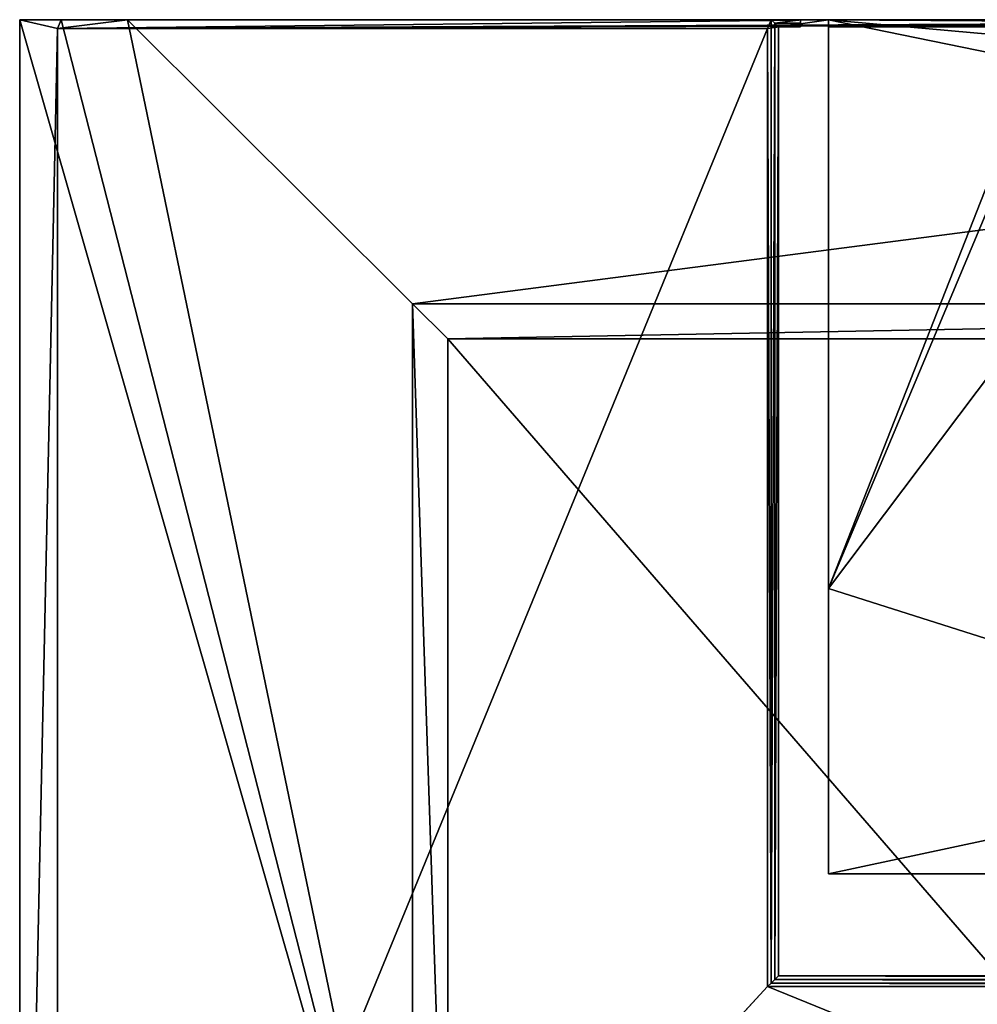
# Model space of a CAD drawing. Extents: x 0 to 29.9, y 0 to 19.7.
# Tile 7 of 20: x 0 to 10.6, y 8.8 to 19.7. Entities that reach past the tile are written whole.
import ezdxf

# ---------------------------------------------------------------- set-up
doc = ezdxf.new("R2010")
doc.units = 0
doc.header["$MEASUREMENT"] = 0
doc.layers.get('0').update_dxf_attribs({"color": 13, "linetype": 'CONTINUOUS'})
doc.layers.add('ALUMINUM', color=253, linetype='CONTINUOUS')
doc.layers.add('STAINLESS_STEEL', color=252, linetype='CONTINUOUS')

# ---------------------------------------------------------------- blocks, each defined once
blk = doc.blocks.new('HCP30E52UC_TRADECAD_DXF')
at = {"layer": 'ALUMINUM', "color": 0}
for p, q in [((4.3675, 4.4435, 0.2002), (4.3675, 16.5404, 0.2002)), ((25.4695, 16.5404, 0.2002), (4.3675, 16.5404, 0.2002)), ((4.3675, 4.4435, 0.2002), (4.3675, 16.5404, 0.2002)), ((25.4695, 16.5404, 0.2002), (4.3675, 16.5404, 0.2002)), ((14.5581, 16.1504, 0.3863), (4.7575, 16.1504, 0.3863)), ((4.7575, 16.1504, 0.3863), (4.7575, 4.8335, 0.3863)), ((4.7575, 16.1504, 0.2002), (14.5581, 16.1504, 0.2002)), ((4.7575, 4.8335, 0.2002), (4.7575, 16.1504, 0.2002)), ((4.7575, 16.1504, 0.3863), (4.7575, 4.8335, 0.3863)), ((4.7575, 16.1504, 0.3863), (4.7575, 16.1504, 0.2002)), ((4.7575, 4.8335, 0.2002), (4.7575, 16.1504, 0.2002)), ((4.7575, 16.1504, 0.3863), (4.7575, 16.1504, 0.2002)), ((14.5581, 16.1504, 0.3863), (4.7575, 16.1504, 0.3863)), ((4.7575, 16.1504, 0.2002), (14.5581, 16.1504, 0.2002))]:
    blk.add_line(p, q, dxfattribs=at)
at = {"layer": 'STAINLESS_STEEL', "color": 0}
for p, q in [((0.462, 19.6997, 0.2002), (0, 19.6997, 0.2002)), ((0, 0.0184, 0.2002), (0, 19.6997, 0.2002)), ((0, 19.6997, 1.7854), (0, 0.0184, 1.7854)), ((0, 0.0184, 0.2002), (0, 19.6997, 0.2002)), ((0, 19.6997, 0.2002), (0, 19.6997, 1.7854)), ((0, 19.6997, 1.7854), (0, 0.0184, 1.7854)), ((0, 19.6997, 1.7854), (0.4209, 19.6007, 1.7854)), ((0.462, 19.6997, 0.2002), (0, 19.6997, 0.2002)), ((0, 19.6997, 0.2002), (0, 19.6997, 1.7854)), ((0, 19.6997, 1.7854), (0.4209, 19.6007, 1.7854)), ((8.9915, 19.6997, 5.19), (0.4209, 19.6007, 1.7854)), ((1.197, 19.6997, 0.2002), (0.4209, 19.6007, 1.7854)), ((0.462, 19.6997, 0.2002), (0.4209, 19.6007, 1.7854)), ((0.4209, 19.6007, 1.7854), (29.4349, 19.6997, 1.7854)), ((8.9915, 19.6997, 5.19), (0.4209, 19.6007, 1.7854)), ((0.462, 19.6997, 0.2002), (0.4209, 19.6007, 1.7854)), ((1.197, 19.6997, 0.2002), (0.4209, 19.6007, 1.7854)), ((0.4209, 19.6007, 1.7854), (29.4349, 19.6997, 1.7854)), ((8.3123, 19.6007, 5.19), (0.4209, 19.6007, 1.7854)), ((0.4209, 19.6007, 1.7854), (0.4209, 0.3717, 1.7854)), ((8.3123, 19.6007, 5.19), (0.4209, 19.6007, 1.7854)), ((0.4209, 19.6007, 1.7854), (0.4209, 0.3717, 1.7854)), ((1.197, 19.6997, 0.2002), (0.462, 19.6997, 0.2002)), ((1.197, 19.6997, 0.2002), (0.462, 19.6997, 0.2002)), ((28.6999, 19.6997, 0.2002), (1.197, 19.6997, 0.2002)), ((28.6999, 19.6997, 0.2002), (1.197, 19.6997, 0.2002)), ((8.9915, 19.6997, 5.19), (8.3123, 19.6007, 5.19)), ((8.3123, 19.6007, 5.19), (8.3534, 19.6997, 13.7731)), ((8.9915, 19.6997, 5.19), (8.3123, 19.6007, 5.19)), ((8.3123, 19.6007, 5.19), (8.3534, 19.6997, 13.7731)), ((8.3123, 19.6007, 5.19), (8.3123, 8.95, 5.19)), ((8.3123, 19.6007, 5.19), (8.3123, 8.95, 5.19)), ((8.3534, 19.6997, 13.7731), (8.3534, 8.9898, 13.7731)), ((8.3534, 8.9898, 24.1543), (8.3534, 19.6997, 24.1543)), ((8.6781, 19.6997, 24.1543), (8.3534, 19.6997, 24.1543)), ((8.3534, 19.6997, 13.7731), (8.3534, 19.6997, 24.1543)), ((8.3534, 8.9898, 24.1543), (8.3534, 19.6997, 24.1543)), ((8.3534, 19.6997, 13.7731), (8.3534, 8.9898, 13.7731)), ((8.6781, 19.6997, 24.1543), (8.3534, 19.6997, 24.1543)), ((8.3534, 19.6997, 13.7731), (8.3534, 19.6997, 24.1543)), ((8.3534, 19.6997, 13.7731), (8.6781, 19.6997, 13.7731)), ((8.9915, 19.6997, 13.7731), (8.3534, 19.6997, 13.7731)), ((8.3934, 19.6597, 24.1543), (8.6781, 19.6597, 24.1543)), ((8.3934, 19.6597, 24.1543), (8.3934, 9.0298, 24.1543)), ((8.3934, 19.6597, 28.4847), (8.6781, 19.6597, 28.4847)), ((8.3934, 19.6597, 28.4847), (8.3934, 19.6597, 24.1543)), ((8.3934, 19.6597, 24.1543), (8.6781, 19.6597, 24.1543)), ((8.3934, 9.0298, 28.4847), (8.3934, 19.6597, 28.4847)), ((8.3934, 19.6597, 28.4847), (8.6781, 19.6597, 28.4847)), ((8.3934, 19.6597, 28.4847), (8.3934, 19.6597, 24.1543)), ((8.3934, 9.0298, 28.4847), (8.3934, 19.6597, 28.4847)), ((8.3934, 19.6597, 24.1543), (8.3934, 9.0298, 24.1543)), ((8.6781, 19.6197, 28.4847), (8.4334, 19.6197, 28.4847)), ((8.6781, 19.6197, 13.7731), (8.4334, 19.6197, 13.7731)), ((8.4334, 19.6197, 13.7731), (8.4334, 19.6197, 28.4847)), ((8.6781, 19.6197, 28.4847), (8.4334, 19.6197, 28.4847)), ((8.4334, 19.6197, 28.4847), (8.4334, 9.0698, 28.4847)), ((8.4334, 19.6197, 28.4847), (8.4334, 9.0698, 28.4847)), ((8.4334, 19.6197, 13.7731), (8.4334, 19.6197, 28.4847)), ((8.4334, 19.6197, 13.7731), (8.4334, 9.0698, 13.7731)), ((8.6781, 19.6597, 24.1543), (8.6781, 19.6997, 24.1543)), ((8.6781, 19.6997, 24.1543), (8.6781, 19.6997, 13.7731)), ((8.6781, 19.6997, 13.7731), (8.6781, 19.6197, 13.7731)), ((8.6781, 19.6597, 24.1543), (8.6781, 19.6997, 24.1543)), ((8.6781, 19.6997, 24.1543), (8.6781, 19.6997, 13.7731)), ((8.6781, 19.6597, 28.4847), (8.6781, 19.6597, 24.1543)), ((8.6781, 19.6597, 28.4847), (8.6781, 19.6197, 28.4847)), ((8.6781, 19.6597, 28.4847), (8.6781, 19.6597, 24.1543)), ((8.6781, 19.6597, 28.4847), (8.6781, 19.6197, 28.4847)), ((8.6781, 19.6197, 13.7731), (8.6781, 19.6197, 28.4847)), ((8.6781, 19.6197, 13.7731), (8.6781, 19.6197, 28.4847)), ((8.9915, 19.6997, 13.7731), (8.9915, 13.3748, 13.7731)), ((20.9307, 19.6997, 13.7731), (8.9915, 19.6997, 13.7731)), ((20.9307, 19.6997, 5.19), (8.9915, 19.6997, 5.19)), ((20.9307, 19.6997, 13.7731), (8.9915, 19.6997, 13.7731)), ((8.9915, 19.6997, 13.7731), (8.9915, 19.6997, 5.19)), ((20.9307, 19.6997, 13.7731), (8.9915, 19.6997, 13.7731)), ((20.9307, 19.6997, 14.9744), (8.9915, 19.6997, 14.9744)), ((8.9915, 19.6997, 14.9744), (8.9915, 19.6997, 13.7731)), ((8.9915, 19.6197, 13.7731), (8.9915, 19.6997, 13.7731)), ((20.9307, 19.6997, 13.7731), (8.9915, 19.6997, 13.7731)), ((8.9915, 19.6197, 13.7731), (8.9915, 19.6997, 13.7731)), ((8.9915, 19.6197, 14.9744), (8.9915, 19.6997, 14.9744)), ((8.9915, 19.6997, 14.9744), (8.9915, 19.6997, 13.7731)), ((8.9915, 19.6197, 14.9744), (8.9915, 19.6997, 14.9744)), ((20.9307, 19.6997, 14.9744), (8.9915, 19.6997, 14.9744)), ((20.9307, 19.6997, 5.19), (8.9915, 19.6997, 5.19)), ((8.9915, 19.6997, 13.7731), (8.9915, 19.6997, 5.19)), ((20.9307, 19.6197, 13.7731), (8.9915, 19.6197, 13.7731)), ((8.9915, 19.6197, 14.9744), (20.9307, 19.6197, 14.9744)), ((8.9915, 19.6197, 13.7731), (8.9915, 19.6197, 14.9744)), ((20.9307, 19.6197, 13.7731), (8.9915, 19.6197, 13.7731)), ((8.9915, 19.6197, 13.7731), (8.9915, 19.6197, 14.9744)), ((8.9915, 19.6197, 14.9744), (20.9307, 19.6197, 14.9744)), ((8.9915, 13.3748, 13.7731), (14.9611, 11.4776, 13.7731)), ((8.9915, 13.3748, 13.7731), (14.9611, 11.4776, 13.7731)), ((8.9915, 13.3748, 13.7731), (8.9915, 10.2027, 11.4383)), ((8.9915, 10.2027, 5.19), (20.9307, 10.2027, 5.19)), ((8.9915, 10.2027, 11.4383), (8.9915, 10.2027, 5.19)), ((8.9915, 10.2027, 11.4383), (14.9611, 10.2027, 11.4383)), ((8.9915, 10.2027, 11.4383), (14.9611, 10.2027, 11.4383)), ((8.3534, 8.9898, 13.7731), (8.3123, 8.95, 5.19)), ((8.3534, 8.9898, 13.7731), (8.3123, 8.95, 5.19)), ((8.3534, 8.9898, 13.7731), (21.5603, 8.9898, 13.7731)), ((21.5603, 8.9898, 24.1543), (8.3534, 8.9898, 24.1543)), ((8.3534, 8.9898, 24.1543), (8.3534, 8.9898, 13.7731)), ((8.3534, 8.9898, 24.1543), (8.3534, 8.9898, 13.7731)), ((21.5603, 8.9898, 24.1543), (8.3534, 8.9898, 24.1543)), ((8.3534, 8.9898, 13.7731), (21.5603, 8.9898, 13.7731)), ((8.3934, 9.0298, 24.1543), (21.5203, 9.0298, 24.1543)), ((8.3934, 9.0298, 28.4847), (21.5203, 9.0298, 28.4847)), ((8.3934, 9.0298, 24.1543), (8.3934, 9.0298, 28.4847)), ((8.3934, 9.0298, 28.4847), (21.5203, 9.0298, 28.4847)), ((8.3934, 9.0298, 24.1543), (21.5203, 9.0298, 24.1543)), ((8.3934, 9.0298, 24.1543), (8.3934, 9.0298, 28.4847)), ((21.4803, 9.0698, 28.4847), (8.4334, 9.0698, 28.4847)), ((21.4803, 9.0698, 28.4847), (8.4334, 9.0698, 28.4847)), ((8.4334, 9.0698, 28.4847), (8.4334, 9.0698, 13.7731)), ((8.4334, 9.0698, 13.7731), (21.4803, 9.0698, 13.7731)), ((8.4334, 9.0698, 28.4847), (8.4334, 9.0698, 13.7731)), ((8.3123, 8.95, 5.19), (0.4209, 0.3717, 1.7854)), ((8.3123, 8.95, 5.19), (0.4209, 0.3717, 1.7854)), ((8.3123, 8.95, 5.19), (21.5193, 8.95, 5.19)), ((8.3123, 8.95, 5.19), (21.5193, 8.95, 5.19))]:
    blk.add_line(p, q, dxfattribs=at)
at = {"layer": 'ALUMINUM', "color": 253}
mesh = blk.add_polyface(dxfattribs=at)
corners = [(4.3675, 4.4435, 0.2002), (4.7575, 4.8335, 0.2002), (4.3675, 16.5404, 0.2002), (25.4695, 4.4435, 0.2002), (14.5581, 4.8335, 0.2002), (15.3381, 4.8335, 0.2002), (14.5581, 16.1504, 0.2002), (25.0795, 4.8335, 0.2002), (25.0795, 16.1504, 0.2002), (4.7575, 16.1504, 0.2002), (25.4695, 16.5404, 0.2002), (15.3381, 16.1504, 0.2002)]
mesh.append_faces([[corners[k] for k in face] for face in [(0, 1, 2), (1, 3, 4), (4, 5, 6), (5, 3, 7), (7, 3, 8), (2, 9, 10), (9, 2, 1), (11, 6, 5), (10, 8, 3)]], dxfattribs={"vtx0": -1, "vtx1": -1, "color": 253})
mesh.append_faces([[corners[k] for k in face] for face in [(4, 3, 5), (10, 6, 11)]], dxfattribs={"vtx0": -1, "vtx1": -1, "vtx2": -1, "color": 253})
mesh.append_faces([[corners[k] for k in face] for face in [(1, 0, 3), (10, 9, 6), (10, 11, 8)]], dxfattribs={"vtx0": -1, "vtx2": -1, "color": 253})
mesh = blk.add_polyface(dxfattribs=at)
corners = [(14.5581, 4.8335, 0.3863), (4.7575, 16.1504, 0.3863), (4.7575, 4.8335, 0.3863), (14.5581, 16.1504, 0.3863)]
mesh.append_faces([[corners[k] for k in face] for face in [(0, 1, 2), (1, 0, 3)]], dxfattribs={"vtx0": -1, "color": 253})
mesh = blk.add_polyface(dxfattribs=at)
corners = [(4.7575, 16.1504, 0.3863), (4.7575, 4.8335, 0.2002), (4.7575, 4.8335, 0.3863), (4.7575, 16.1504, 0.2002)]
mesh.append_faces([[corners[k] for k in face] for face in [(0, 1, 2), (1, 0, 3)]], dxfattribs={"vtx0": -1, "color": 253})
mesh = blk.add_polyface(dxfattribs=at)
corners = [(4.7575, 16.1504, 0.3863), (14.5581, 16.1504, 0.2002), (4.7575, 16.1504, 0.2002), (14.5581, 16.1504, 0.3863)]
mesh.append_faces([[corners[k] for k in face] for face in [(0, 1, 2), (1, 0, 3)]], dxfattribs={"vtx0": -1, "color": 253})
at = {"layer": 'STAINLESS_STEEL', "color": 252}
mesh = blk.add_polyface(dxfattribs=at)
corners = [(0, 0.0184, 0.2002), (4.3675, 4.4435, 0.2002), (0, 19.6997, 0.2002), (29.9042, 0.0184, 0.2002), (0.462, 19.6997, 0.2002), (1.197, 19.6997, 0.2002), (25.4695, 4.4435, 0.2002), (25.4695, 16.5404, 0.2002), (28.6999, 19.6997, 0.2002), (29.9042, 19.6997, 0.2002), (4.3675, 16.5404, 0.2002)]
mesh.append_faces([[corners[k] for k in face] for face in [(8, 3, 9)]], dxfattribs={"vtx0": -1, "color": 252})
mesh.append_faces([[corners[k] for k in face] for face in [(0, 1, 2), (2, 1, 4), (4, 1, 5), (1, 3, 6), (6, 3, 7), (5, 10, 8), (10, 5, 1)]], dxfattribs={"vtx0": -1, "vtx1": -1, "color": 252})
mesh.append_faces([[corners[k] for k in face] for face in [(7, 3, 8)]], dxfattribs={"vtx0": -1, "vtx1": -1, "vtx2": -1, "color": 252})
mesh.append_faces([[corners[k] for k in face] for face in [(1, 0, 3), (8, 10, 7)]], dxfattribs={"vtx0": -1, "vtx2": -1, "color": 252})
mesh = blk.add_polyface(dxfattribs=at)
corners = [(0, 19.6997, 0.2002), (0, 0.0184, 1.7854), (0, 0.0184, 0.2002), (0, 19.6997, 1.7854)]
mesh.append_faces([[corners[k] for k in face] for face in [(0, 1, 2), (1, 0, 3)]], dxfattribs={"vtx0": -1, "color": 252})
mesh = blk.add_polyface(dxfattribs=at)
corners = [(0.4209, 19.6007, 1.7854), (0, 0.0184, 1.7854), (0, 19.6997, 1.7854), (0.4209, 0.3717, 1.7854), (29.9042, 0.0184, 1.7854), (29.3938, 0.3717, 1.7854), (29.4349, 19.6997, 1.7854), (29.9042, 19.6997, 1.7854)]
mesh.append_faces([[corners[k] for k in face] for face in [(0, 1, 2), (4, 6, 7)]], dxfattribs={"vtx0": -1, "color": 252})
mesh.append_faces([[corners[k] for k in face] for face in [(1, 3, 4)]], dxfattribs={"vtx0": -1, "vtx1": -1, "color": 252})
mesh.append_faces([[corners[k] for k in face] for face in [(1, 0, 3), (4, 3, 5), (4, 5, 6)]], dxfattribs={"vtx0": -1, "vtx2": -1, "color": 252})
mesh = blk.add_polyface(dxfattribs=at)
corners = [(0.4209, 19.6007, 1.7854), (0, 19.6997, 0.2002), (0.462, 19.6997, 0.2002)]
mesh.append_faces([[corners[k] for k in face] for face in [(0, 1, 2)]], dxfattribs={"color": 252})
mesh = blk.add_polyface(dxfattribs=at)
corners = [(0, 19.6997, 1.7854), (0, 19.6997, 0.2002), (0.4209, 19.6007, 1.7854)]
mesh.append_faces([[corners[k] for k in face] for face in [(0, 1, 2)]], dxfattribs={"color": 252})
mesh = blk.add_polyface(dxfattribs=at)
corners = [(8.3123, 19.6007, 5.19), (0.4209, 19.6007, 1.7854), (8.9915, 19.6997, 5.19)]
mesh.append_faces([[corners[k] for k in face] for face in [(0, 1, 2)]], dxfattribs={"color": 252})
mesh = blk.add_polyface(dxfattribs=at)
corners = [(0.4209, 19.6007, 1.7854), (0.462, 19.6997, 0.2002), (1.197, 19.6997, 0.2002)]
mesh.append_faces([[corners[k] for k in face] for face in [(0, 1, 2)]], dxfattribs={"color": 252})
mesh = blk.add_polyface(dxfattribs=at)
corners = [(20.9307, 19.6997, 5.19), (0.4209, 19.6007, 1.7854), (29.4349, 19.6997, 1.7854)]
mesh.append_faces([[corners[k] for k in face] for face in [(0, 1, 2)]], dxfattribs={"color": 252})
mesh = blk.add_polyface(dxfattribs=at)
corners = [(8.9915, 19.6997, 5.19), (0.4209, 19.6007, 1.7854), (20.9307, 19.6997, 5.19)]
mesh.append_faces([[corners[k] for k in face] for face in [(0, 1, 2)]], dxfattribs={"color": 252})
mesh = blk.add_polyface(dxfattribs=at)
corners = [(0.4209, 19.6007, 1.7854), (1.197, 19.6997, 0.2002), (29.4349, 19.6997, 1.7854)]
mesh.append_faces([[corners[k] for k in face] for face in [(0, 1, 2)]], dxfattribs={"color": 252})
mesh = blk.add_polyface(dxfattribs=at)
corners = [(8.3123, 19.6007, 5.19), (0.4209, 0.3717, 1.7854), (0.4209, 19.6007, 1.7854), (8.3123, 8.95, 5.19)]
mesh.append_faces([[corners[k] for k in face] for face in [(0, 1, 2), (1, 0, 3)]], dxfattribs={"vtx0": -1, "color": 252})
mesh = blk.add_polyface(dxfattribs=at)
corners = [(29.4349, 19.6997, 1.7854), (1.197, 19.6997, 0.2002), (28.6999, 19.6997, 0.2002)]
mesh.append_faces([[corners[k] for k in face] for face in [(0, 1, 2)]], dxfattribs={"color": 252})
mesh = blk.add_polyface(dxfattribs=at)
corners = [(8.3123, 19.6007, 5.19), (8.3534, 8.9898, 13.7731), (8.3123, 8.95, 5.19), (8.3534, 19.6997, 13.7731)]
mesh.append_faces([[corners[k] for k in face] for face in [(0, 1, 2), (1, 0, 3)]], dxfattribs={"vtx0": -1, "color": 252})
mesh = blk.add_polyface(dxfattribs=at)
corners = [(8.9915, 19.6997, 13.7731), (8.3123, 19.6007, 5.19), (8.9915, 19.6997, 5.19)]
mesh.append_faces([[corners[k] for k in face] for face in [(0, 1, 2)]], dxfattribs={"color": 252})
mesh = blk.add_polyface(dxfattribs=at)
corners = [(8.3534, 19.6997, 13.7731), (8.3123, 19.6007, 5.19), (8.9915, 19.6997, 13.7731)]
mesh.append_faces([[corners[k] for k in face] for face in [(0, 1, 2)]], dxfattribs={"color": 252})
mesh = blk.add_polyface(dxfattribs=at)
corners = [(8.3534, 19.6997, 24.1543), (8.3934, 19.6597, 24.1543), (8.3534, 8.9898, 24.1543), (8.6781, 19.6997, 24.1543), (8.6781, 19.6597, 24.1543), (21.5603, 19.6997, 24.1543), (21.2182, 19.6597, 24.1543), (21.2182, 19.6997, 24.1543), (21.5203, 19.6597, 24.1543), (21.5203, 9.0298, 24.1543), (8.3934, 9.0298, 24.1543), (21.5603, 8.9898, 24.1543)]
mesh.append_faces([[corners[k] for k in face] for face in [(1, 3, 4), (5, 6, 7)]], dxfattribs={"vtx0": -1, "color": 252})
mesh.append_faces([[corners[k] for k in face] for face in [(0, 1, 2), (6, 5, 8), (8, 5, 9), (2, 10, 11), (10, 2, 1), (11, 9, 5)]], dxfattribs={"vtx0": -1, "vtx1": -1, "color": 252})
mesh.append_faces([[corners[k] for k in face] for face in [(1, 0, 3), (11, 10, 9)]], dxfattribs={"vtx0": -1, "vtx2": -1, "color": 252})
mesh = blk.add_polyface(dxfattribs=at)
corners = [(8.3534, 19.6997, 13.7731), (8.3534, 8.9898, 24.1543), (8.3534, 8.9898, 13.7731), (8.3534, 19.6997, 24.1543)]
mesh.append_faces([[corners[k] for k in face] for face in [(0, 1, 2), (1, 0, 3)]], dxfattribs={"vtx0": -1, "color": 252})
mesh = blk.add_polyface(dxfattribs=at)
corners = [(8.6781, 19.6997, 24.1543), (8.3534, 19.6997, 13.7731), (8.6781, 19.6997, 13.7731), (8.3534, 19.6997, 24.1543)]
mesh.append_faces([[corners[k] for k in face] for face in [(0, 1, 2), (1, 0, 3)]], dxfattribs={"vtx0": -1, "color": 252})
mesh = blk.add_polyface(dxfattribs=at)
corners = [(8.6781, 19.6597, 28.4847), (8.3934, 19.6597, 24.1543), (8.6781, 19.6597, 24.1543), (8.3934, 19.6597, 28.4847)]
mesh.append_faces([[corners[k] for k in face] for face in [(0, 1, 2), (1, 0, 3)]], dxfattribs={"vtx0": -1, "color": 252})
mesh = blk.add_polyface(dxfattribs=at)
corners = [(8.3934, 19.6597, 28.4847), (8.4334, 19.6197, 28.4847), (8.3934, 9.0298, 28.4847), (8.6781, 19.6597, 28.4847), (8.6781, 19.6197, 28.4847), (21.5203, 19.6597, 28.4847), (21.2182, 19.6197, 28.4847), (21.2182, 19.6597, 28.4847), (21.4803, 19.6197, 28.4847), (21.4803, 9.0698, 28.4847), (8.4334, 9.0698, 28.4847), (21.5203, 9.0298, 28.4847)]
mesh.append_faces([[corners[k] for k in face] for face in [(1, 3, 4), (5, 6, 7)]], dxfattribs={"vtx0": -1, "color": 252})
mesh.append_faces([[corners[k] for k in face] for face in [(0, 1, 2), (6, 5, 8), (8, 5, 9), (2, 10, 11), (10, 2, 1), (11, 9, 5)]], dxfattribs={"vtx0": -1, "vtx1": -1, "color": 252})
mesh.append_faces([[corners[k] for k in face] for face in [(1, 0, 3), (11, 10, 9)]], dxfattribs={"vtx0": -1, "vtx2": -1, "color": 252})
mesh = blk.add_polyface(dxfattribs=at)
corners = [(8.3934, 19.6597, 24.1543), (8.3934, 9.0298, 28.4847), (8.3934, 9.0298, 24.1543), (8.3934, 19.6597, 28.4847)]
mesh.append_faces([[corners[k] for k in face] for face in [(0, 1, 2), (1, 0, 3)]], dxfattribs={"vtx0": -1, "color": 252})
mesh = blk.add_polyface(dxfattribs=at)
corners = [(8.4334, 19.6197, 28.4847), (8.6781, 19.6197, 13.7731), (8.4334, 19.6197, 13.7731), (8.6781, 19.6197, 28.4847)]
mesh.append_faces([[corners[k] for k in face] for face in [(0, 1, 2), (1, 0, 3)]], dxfattribs={"vtx0": -1, "color": 252})
mesh = blk.add_polyface(dxfattribs=at)
corners = [(8.4334, 19.6197, 28.4847), (8.4334, 9.0698, 13.7731), (8.4334, 9.0698, 28.4847), (8.4334, 19.6197, 13.7731)]
mesh.append_faces([[corners[k] for k in face] for face in [(0, 1, 2), (1, 0, 3)]], dxfattribs={"vtx0": -1, "color": 252})
mesh = blk.add_polyface(dxfattribs=at)
corners = [(8.6781, 19.6597, 28.4847), (8.6781, 19.6197, 13.7731), (8.6781, 19.6197, 28.4847), (8.6781, 19.6597, 24.1543), (8.6781, 19.6997, 13.7731), (8.6781, 19.6997, 24.1543)]
mesh.append_faces([[corners[k] for k in face] for face in [(0, 1, 2), (4, 3, 5)]], dxfattribs={"vtx0": -1, "color": 252})
mesh.append_faces([[corners[k] for k in face] for face in [(1, 3, 4)]], dxfattribs={"vtx0": -1, "vtx1": -1, "color": 252})
mesh.append_faces([[corners[k] for k in face] for face in [(1, 0, 3)]], dxfattribs={"vtx0": -1, "vtx2": -1, "color": 252})
mesh = blk.add_polyface(dxfattribs=at)
corners = [(8.9915, 19.6997, 13.7731), (11.2921, 19.2269, 13.7731), (8.9915, 13.3748, 13.7731), (13.0121, 19.3397, 13.7731), (20.9307, 19.6997, 13.7731), (11.0717, 18.3329, 13.7731), (11.0632, 16.1241, 13.7731), (14.9611, 19.3397, 13.7731), (16.91, 19.3397, 13.7731), (18.63, 19.2269, 13.7731), (18.8504, 18.3329, 13.7731), (18.8504, 16.8125, 13.7731), (18.859, 16.1241, 13.7731), (14.9611, 11.4776, 13.7731), (13.0121, 15.6835, 13.7731), (14.9611, 15.1386, 13.7731), (16.91, 15.6835, 13.7731), (20.9307, 13.3748, 13.7731), (18.8419, 17.5234, 13.7731), (11.0717, 16.8125, 13.7731), (11.0803, 17.5234, 13.7731)]
mesh.append_faces([[corners[k] for k in face] for face in [(19, 5, 20)]], dxfattribs={"vtx0": -1, "color": 252})
mesh.append_faces([[corners[k] for k in face] for face in [(0, 1, 2), (1, 0, 3), (3, 4, 7), (7, 4, 8), (8, 4, 9), (9, 4, 10), (11, 4, 12), (13, 16, 17), (17, 12, 4)]], dxfattribs={"vtx0": -1, "vtx1": -1, "color": 252})
mesh.append_faces([[corners[k] for k in face] for face in [(2, 5, 6), (10, 4, 11)]], dxfattribs={"vtx0": -1, "vtx1": -1, "vtx2": -1, "color": 252})
mesh.append_faces([[corners[k] for k in face] for face in [(3, 0, 4), (2, 1, 5), (6, 13, 2), (13, 6, 14), (13, 14, 15), (13, 15, 16), (17, 16, 12), (5, 19, 6)]], dxfattribs={"vtx0": -1, "vtx2": -1, "color": 252})
mesh.append_faces([[corners[k] for k in face] for face in [(11, 18, 10)]], dxfattribs={"vtx2": -1, "color": 252})
mesh = blk.add_polyface(dxfattribs=at)
corners = [(21.5603, 19.6997, 5.19), (20.9307, 19.6997, 5.19), (29.4349, 19.6997, 1.7854), (21.5603, 19.6997, 13.7731), (8.9915, 19.6997, 5.19), (8.9915, 19.6997, 13.7731), (20.9307, 19.6997, 13.7731)]
mesh.append_faces([[corners[k] for k in face] for face in [(0, 1, 2), (5, 3, 6)]], dxfattribs={"vtx0": -1, "color": 252})
mesh.append_faces([[corners[k] for k in face] for face in [(1, 3, 4), (4, 3, 5)]], dxfattribs={"vtx0": -1, "vtx1": -1, "color": 252})
mesh.append_faces([[corners[k] for k in face] for face in [(1, 0, 3)]], dxfattribs={"vtx0": -1, "vtx2": -1, "color": 252})
mesh = blk.add_polyface(dxfattribs=at)
corners = [(20.9307, 19.6997, 14.9744), (8.9915, 19.6997, 13.7731), (20.9307, 19.6997, 13.7731), (8.9915, 19.6997, 14.9744)]
mesh.append_faces([[corners[k] for k in face] for face in [(0, 1, 2), (1, 0, 3)]], dxfattribs={"vtx0": -1, "color": 252})
mesh = blk.add_polyface(dxfattribs=at)
corners = [(20.9307, 19.6997, 13.7731), (8.9915, 19.6197, 13.7731), (8.9915, 19.6997, 13.7731), (20.9307, 19.6197, 13.7731)]
mesh.append_faces([[corners[k] for k in face] for face in [(0, 1, 2), (1, 0, 3)]], dxfattribs={"vtx0": -1, "color": 252})
mesh = blk.add_polyface(dxfattribs=at)
corners = [(8.9915, 19.6997, 14.9744), (8.9915, 19.6197, 13.7731), (8.9915, 19.6197, 14.9744), (8.9915, 19.6997, 13.7731)]
mesh.append_faces([[corners[k] for k in face] for face in [(0, 1, 2), (1, 0, 3)]], dxfattribs={"vtx0": -1, "color": 252})
mesh = blk.add_polyface(dxfattribs=at)
corners = [(20.9307, 19.6197, 14.9744), (8.9915, 19.6997, 14.9744), (8.9915, 19.6197, 14.9744), (20.9307, 19.6997, 14.9744)]
mesh.append_faces([[corners[k] for k in face] for face in [(0, 1, 2), (1, 0, 3)]], dxfattribs={"vtx0": -1, "color": 252})
mesh = blk.add_polyface(dxfattribs=at)
corners = [(20.9307, 19.6197, 14.9744), (8.9915, 19.6197, 13.7731), (20.9307, 19.6197, 13.7731), (8.9915, 19.6197, 14.9744)]
mesh.append_faces([[corners[k] for k in face] for face in [(0, 1, 2), (1, 0, 3)]], dxfattribs={"vtx0": -1, "color": 252})
mesh = blk.add_polyface(dxfattribs=at)
corners = [(14.9611, 11.4776, 13.7731), (8.9915, 10.2027, 11.4383), (8.9915, 13.3748, 13.7731)]
mesh.append_faces([[corners[k] for k in face] for face in [(0, 1, 2)]], dxfattribs={"color": 252})
mesh = blk.add_polyface(dxfattribs=at)
corners = [(14.9611, 11.4776, 13.7731), (14.9611, 10.2027, 11.4383), (8.9915, 10.2027, 11.4383)]
mesh.append_faces([[corners[k] for k in face] for face in [(0, 1, 2)]], dxfattribs={"color": 252})
mesh = blk.add_polyface(dxfattribs=at)
corners = [(8.9915, 10.2027, 11.4383), (20.9307, 10.2027, 5.19), (8.9915, 10.2027, 5.19), (20.9307, 10.2027, 11.4383), (14.9611, 10.2027, 11.4383)]
mesh.append_faces([[corners[k] for k in face] for face in [(0, 1, 2), (3, 0, 4)]], dxfattribs={"vtx0": -1, "color": 252})
mesh.append_faces([[corners[k] for k in face] for face in [(1, 0, 3)]], dxfattribs={"vtx0": -1, "vtx1": -1, "color": 252})
mesh = blk.add_polyface(dxfattribs=at)
corners = [(8.3534, 8.9898, 13.7731), (21.5193, 8.95, 5.19), (8.3123, 8.95, 5.19), (21.5603, 8.9898, 13.7731)]
mesh.append_faces([[corners[k] for k in face] for face in [(0, 1, 2), (1, 0, 3)]], dxfattribs={"vtx0": -1, "color": 252})
mesh = blk.add_polyface(dxfattribs=at)
corners = [(8.3534, 8.9898, 24.1543), (21.5603, 8.9898, 13.7731), (8.3534, 8.9898, 13.7731), (21.5603, 8.9898, 24.1543)]
mesh.append_faces([[corners[k] for k in face] for face in [(0, 1, 2), (1, 0, 3)]], dxfattribs={"vtx0": -1, "color": 252})
mesh = blk.add_polyface(dxfattribs=at)
corners = [(8.3934, 9.0298, 28.4847), (21.5203, 9.0298, 24.1543), (8.3934, 9.0298, 24.1543), (21.5203, 9.0298, 28.4847)]
mesh.append_faces([[corners[k] for k in face] for face in [(0, 1, 2), (1, 0, 3)]], dxfattribs={"vtx0": -1, "color": 252})
mesh = blk.add_polyface(dxfattribs=at)
corners = [(21.4803, 9.0698, 28.4847), (8.4334, 9.0698, 13.7731), (21.4803, 9.0698, 13.7731), (8.4334, 9.0698, 28.4847)]
mesh.append_faces([[corners[k] for k in face] for face in [(0, 1, 2), (1, 0, 3)]], dxfattribs={"vtx0": -1, "color": 252})
mesh = blk.add_polyface(dxfattribs=at)
corners = [(8.3123, 8.95, 5.19), (29.3938, 0.3717, 1.7854), (0.4209, 0.3717, 1.7854), (21.5193, 8.95, 5.19)]
mesh.append_faces([[corners[k] for k in face] for face in [(0, 1, 2), (1, 0, 3)]], dxfattribs={"vtx0": -1, "color": 252})

msp = doc.modelspace()

# ---------------------------------------------------------------- block references
at = {"color": 0}
msp.add_blockref('HCP30E52UC_TRADECAD_DXF', (0, 0), dxfattribs=at)

doc.saveas('drawing.dxf')
